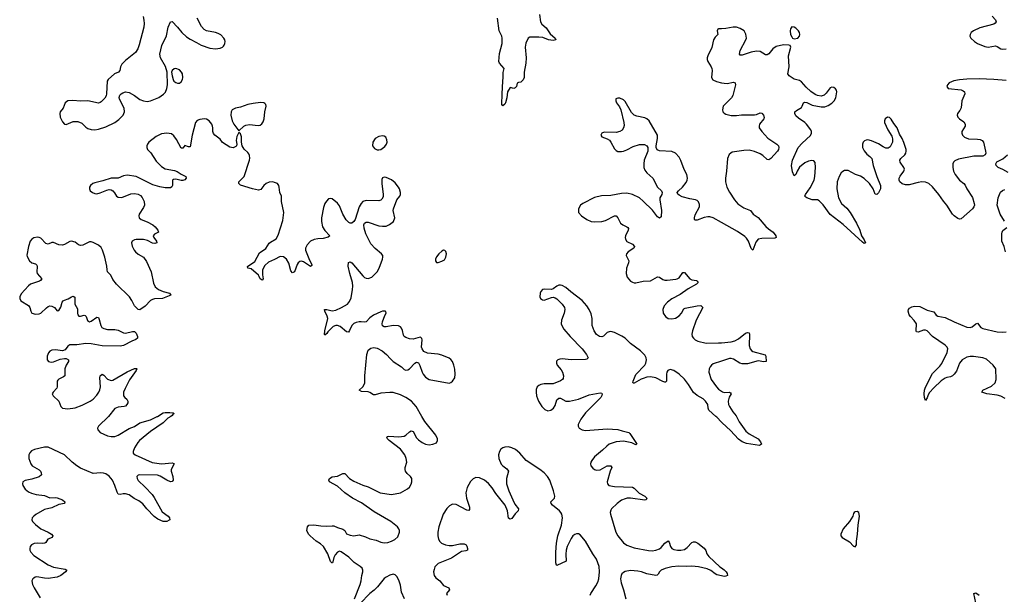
# Model space of a CAD drawing. Header units: inches. Extents: x 1843750 to 1959452, y 907112 to 1016326.
# Tile 58 of 137: x 1892193 to 1903148, y 948020 to 954414. Entities that reach past the tile are written whole.
import ezdxf

# ---------------------------------------------------------------- set-up
doc = ezdxf.new("R2010")
doc.units = ezdxf.units.IN
doc.header["$MEASUREMENT"] = 0
for name, color, linetype in [('B8994', 7, 'Continuous'), ('B8995', 7, 'Continuous'), ('B9904', 7, 'Continuous'), ('B9905', 7, 'Continuous')]:
    doc.layers.add(name, color=color, linetype=linetype)

msp = doc.modelspace()

# ---------------------------------------------------------------- linework, layer by layer
at = {"layer": 'B8994', "color": 6, "elevation": 600}
for points in [[(1893873, 950000), (1893840, 949980), (1893790, 949927), (1893647, 949833), (1893526, 949730), (1893508, 949710), (1893470, 949650), (1893454, 949610), (1893456, 949590), (1893477, 949570), (1893667, 949487), (1893770, 949471), (1893890, 949482), (1893910, 949476), (1893912, 949470), (1893878, 949410), (1893877, 949390), (1893896, 949330), (1893901, 949290), (1893890, 949274), (1893870, 949270), (1893830, 949288), (1893756, 949336), (1893725, 949345), (1893531, 949349), (1893510, 949345), (1893497, 949330), (1893499, 949310), (1893510, 949286), (1893591, 949211), (1893666, 949130), (1893690, 949097), (1893779, 948939), (1893844, 948890), (1893860, 948870), (1893864, 948850), (1893857, 948843), (1893830, 948830), (1893790, 948831), (1893730, 948856), (1893690, 948885), (1893607, 948970), (1893565, 949025), (1893519, 949059), (1893467, 949087), (1893410, 949125), (1893370, 949136), (1893343, 949137), (1893310, 949130), (1893290, 949134), (1893277, 949157), (1893252, 949230), (1893224, 949290), (1893190, 949333), (1893150, 949359), (1893127, 949367), (1893091, 949371), (1893010, 949365), (1892870, 949422), (1892830, 949448), (1892778, 949490), (1892690, 949571), (1892510, 949656), (1892470, 949656), (1892358, 949630), (1892325, 949615), (1892305, 949595), (1892295, 949570), (1892294, 949530), (1892316, 949470), (1892333, 949450), (1892410, 949406), (1892424, 949390), (1892434, 949370), (1892435, 949350), (1892410, 949328), (1892330, 949302), (1892255, 949285), (1892230, 949271), (1892225, 949250), (1892229, 949230), (1892253, 949190), (1892290, 949159), (1892324, 949144), (1892376, 949130), (1892470, 949119), (1892530, 949094), (1892590, 949097), (1892610, 949093), (1892669, 949070), (1892696, 949050), (1892691, 949029), (1892630, 949018), (1892550, 948983), (1892470, 948964), (1892373, 948907), (1892349, 948890), (1892333, 948870), (1892328, 948850), (1892336, 948830), (1892370, 948796), (1892428, 948748), (1892511, 948711), (1892546, 948690), (1892562, 948670), (1892553, 948650), (1892505, 948635), (1892484, 948596), (1892473, 948587), (1892450, 948584), (1892390, 948590), (1892356, 948584), (1892325, 948570), (1892310, 948550), (1892305, 948530), (1892306, 948510), (1892316, 948490), (1892351, 948450), (1892510, 948349), (1892570, 948323), (1892700, 948300), (1892716, 948290), (1892704, 948270), (1892682, 948250), (1892650, 948229), (1892610, 948210), (1892510, 948195), (1892470, 948198), (1892385, 948215), (1892364, 948210), (1892350, 948200), (1892340, 948190), (1892330, 948170), (1892336, 948130), (1892354, 948090), (1892421, 947981)], [(1893180, 950000), (1893069, 949890), (1893060, 949870), (1893061, 949850), (1893090, 949822), (1893170, 949784), (1893210, 949775), (1893250, 949777), (1893290, 949789), (1893410, 949863), (1893470, 949888), (1893530, 949926), (1893650, 949960), (1893723, 949997), (1893728, 950000)], [(1895918, 947970), (1895981, 948130), (1895992, 948170), (1895999, 948230), (1896010, 948270), (1896011, 948290), (1896003, 948310), (1895983, 948330), (1895914, 948374), (1895854, 948434), (1895770, 948492), (1895750, 948499), (1895730, 948488), (1895702, 948458), (1895689, 948430), (1895678, 948382), (1895673, 948370), (1895666, 948370), (1895650, 948385), (1895621, 948470), (1895573, 948553), (1895541, 948581), (1895491, 948610), (1895425, 948670), (1895408, 948690), (1895389, 948730), (1895395, 948770), (1895410, 948790), (1895467, 948793), (1895543, 948783), (1895610, 948779), (1895670, 948783), (1895690, 948780), (1895730, 948762), (1895790, 948744), (1895810, 948730), (1895830, 948693), (1895870, 948679), (1895910, 948671), (1895970, 948681), (1896040, 948660), (1896090, 948638), (1896161, 948621), (1896210, 948601), (1896250, 948594), (1896290, 948595), (1896330, 948610), (1896367, 948630), (1896399, 948661), (1896420, 948710), (1896420, 948730), (1896412, 948750), (1896396, 948770), (1896322, 948830), (1896137, 948937), (1895997, 949037), (1895895, 949090), (1895809, 949150), (1895730, 949224), (1895639, 949270), (1895631, 949290), (1895639, 949310), (1895670, 949326), (1895730, 949333), (1895790, 949364), (1895810, 949364), (1895861, 949310), (1895910, 949277), (1896010, 949236), (1896070, 949216), (1896205, 949150), (1896330, 949129), (1896430, 949148), (1896507, 949193), (1896530, 949212), (1896550, 949244), (1896558, 949270), (1896555, 949310), (1896540, 949330), (1896504, 949364), (1896487, 949390), (1896481, 949410), (1896483, 949430), (1896501, 949490), (1896495, 949530), (1896478, 949570), (1896430, 949633), (1896305, 949730), (1896286, 949750), (1896277, 949770), (1896284, 949776), (1896301, 949779), (1896410, 949772), (1896470, 949781), (1896491, 949789), (1896530, 949826), (1896550, 949838), (1896571, 949831), (1896610, 949760), (1896630, 949737), (1896670, 949709), (1896709, 949689), (1896750, 949684), (1896791, 949689), (1896830, 949707), (1896843, 949730), (1896843, 949750), (1896825, 949790), (1896701, 949941), (1896668, 950000)], [(1898459, 950000), (1898435, 949970), (1898408, 949910), (1898408, 949890), (1898419, 949870), (1898450, 949850), (1898490, 949844), (1898730, 949860), (1898850, 949853), (1898897, 949837), (1898970, 949820), (1898981, 949810), (1899050, 949710), (1899058, 949690), (1899050, 949684), (1899004, 949704), (1898910, 949724), (1898830, 949718), (1898753, 949690), (1898726, 949670), (1898678, 949622), (1898589, 949550), (1898558, 949510), (1898547, 949490), (1898544, 949470), (1898549, 949450), (1898570, 949424), (1898590, 949408), (1898610, 949402), (1898650, 949406), (1898730, 949448), (1898770, 949450), (1898783, 949430), (1898763, 949390), (1898730, 949270), (1898733, 949250), (1898749, 949230), (1898810, 949218), (1899010, 949212), (1899030, 949201), (1899084, 949144), (1899149, 949110), (1899170, 949090), (1899162, 949070), (1899150, 949067), (1898990, 949089), (1898952, 949088), (1898930, 949083), (1898890, 949066), (1898840, 949030), (1898777, 948970), (1898770, 948957), (1898764, 948930), (1898768, 948912), (1898826, 948710), (1898848, 948670), (1898910, 948594), (1898950, 948565), (1899030, 948537), (1899190, 948506), (1899230, 948503), (1899270, 948509), (1899310, 948524), (1899330, 948541), (1899370, 948589), (1899410, 948613), (1899420, 948600), (1899434, 948550), (1899448, 948530), (1899470, 948517), (1899511, 948509), (1899550, 948510), (1899590, 948520), (1899619, 948541), (1899670, 948595), (1899690, 948605), (1899710, 948604), (1899738, 948590), (1899810, 948533), (1899826, 948506), (1899840, 948470), (1899861, 948441), (1899984, 948324), (1900000, 948313)], [(1900000, 949937), (1899951, 949991), (1899940, 950000)], [(1898540, 948010), (1898548, 948030), (1898605, 948115), (1898626, 948154), (1898637, 948190), (1898645, 948270), (1898639, 948330), (1898611, 948410), (1898569, 948469), (1898490, 948612), (1898430, 948682), (1898410, 948692), (1898390, 948692), (1898370, 948686), (1898349, 948670), (1898330, 948640), (1898285, 948550), (1898274, 948510), (1898268, 948468), (1898272, 948390), (1898170, 948342), (1898165, 948345), (1898159, 948370), (1898157, 948490), (1898166, 948590), (1898182, 948670), (1898220, 948790), (1898232, 948872), (1898224, 948910), (1898214, 948930), (1898198, 948950), (1898123, 949010), (1898106, 949030), (1898104, 949050), (1898143, 949090), (1898147, 949110), (1898134, 949170), (1898090, 949290), (1898066, 949330), (1898030, 949370), (1897981, 949410), (1897829, 949509), (1897759, 949590), (1897710, 949630), (1897670, 949651), (1897630, 949661), (1897590, 949658), (1897570, 949651), (1897547, 949633), (1897530, 949610), (1897520, 949570), (1897525, 949530), (1897549, 949469), (1897568, 949448), (1897615, 949415), (1897630, 949390), (1897609, 949310), (1897610, 949250), (1897636, 949170), (1897679, 949070), (1897704, 949024), (1897742, 948970), (1897740, 948950), (1897705, 948915), (1897670, 948863), (1897650, 948857), (1897630, 948866), (1897620, 948950), (1897593, 949010), (1897490, 949140), (1897450, 949205), (1897410, 949253), (1897366, 949290), (1897310, 949317), (1897270, 949319), (1897237, 949303), (1897210, 949274), (1897173, 949210), (1897157, 949150), (1897165, 949090), (1897197, 948990), (1897198, 948962), (1897190, 948953), (1897170, 948957), (1897050, 949018), (1897010, 949021), (1896976, 949004), (1896946, 948974), (1896906, 948910), (1896857, 948770), (1896847, 948710), (1896845, 948670), (1896852, 948632), (1896866, 948606), (1896887, 948587), (1896930, 948569), (1896970, 948561), (1897010, 948564), (1897090, 948582), (1897140, 948580), (1897161, 948570), (1897170, 948557), (1897176, 948530), (1897174, 948510), (1897158, 948502), (1897110, 948495), (1896997, 948423), (1896850, 948362), (1896814, 948326), (1896803, 948297), (1896798, 948270), (1896806, 948230), (1896823, 948203), (1896866, 948170), (1896910, 948119), (1896968, 948090), (1896977, 948070), (1896942, 948030), (1896948, 948010)], [(1900000, 948225), (1899950, 948237), (1899930, 948248), (1899884, 948284), (1899843, 948303), (1899744, 948324), (1899670, 948334), (1899610, 948330), (1899526, 948334), (1899450, 948324), (1899374, 948306), (1899331, 948290), (1899311, 948270), (1899298, 948242), (1899287, 948233), (1899270, 948229), (1899170, 948246), (1899110, 948270), (1899070, 948279), (1898990, 948284), (1898930, 948274), (1898910, 948264), (1898893, 948247), (1898884, 948230), (1898878, 948190), (1898886, 948146), (1898912, 948070), (1898937, 947970)], [(1896474, 947970), (1896442, 948042), (1896430, 948120), (1896410, 948177), (1896390, 948217), (1896370, 948236), (1896350, 948242), (1896310, 948231), (1896270, 948212), (1896250, 948196), (1896176, 948104), (1896136, 948064), (1896090, 948029), (1895982, 947918)]]:
    msp.add_lwpolyline(points, dxfattribs=at)
at = {"layer": 'B8995', "color": 6}
for points, elevation in [([(1893566, 954450), (1893574, 954410), (1893579, 954370), (1893576, 954330), (1893524, 954136), (1893506, 954090), (1893480, 954050), (1893370, 953961), (1893330, 953919), (1893313, 953890), (1893308, 953850), (1893294, 953830), (1893248, 953810), (1893176, 953750), (1893165, 953730), (1893160, 953590), (1893154, 953566), (1893140, 953540), (1893101, 953499), (1893090, 953491), (1893070, 953486), (1892950, 953510), (1892869, 953509), (1892786, 953514), (1892730, 953510), (1892701, 953490), (1892678, 953430), (1892645, 953390), (1892639, 953370), (1892645, 953330), (1892670, 953277), (1892690, 953252), (1892710, 953248), (1892790, 953281), (1892841, 953281), (1892883, 953263), (1892930, 953218), (1892950, 953204), (1892990, 953192), (1893030, 953190), (1893070, 953196), (1893150, 953221), (1893250, 953269), (1893298, 953302), (1893345, 953350), (1893360, 953390), (1893355, 953430), (1893304, 953530), (1893299, 953550), (1893306, 953574), (1893321, 953590), (1893339, 953601), (1893370, 953610), (1893410, 953602), (1893470, 953571), (1893530, 953525), (1893570, 953510), (1893610, 953503), (1893650, 953511), (1893743, 953550), (1893794, 953586), (1893814, 953606), (1893831, 953649), (1893838, 953690), (1893833, 953830), (1893814, 953894), (1893761, 953990), (1893754, 954030), (1893775, 954125), (1893826, 954234), (1893846, 954330), (1893870, 954392), (1893890, 954393), (1893950, 954330), (1893999, 954270), (1894050, 954225), (1894090, 954198), (1894162, 954162), (1894213, 954130), (1894310, 954099), (1894370, 954090), (1894423, 954097), (1894451, 954109), (1894461, 954119), (1894470, 954130), (1894476, 954150), (1894479, 954170), (1894475, 954190), (1894464, 954210), (1894430, 954246), (1894402, 954262), (1894372, 954272), (1894270, 954290), (1894246, 954306), (1894217, 954337), (1894167, 954430)], 600), ([(1897975, 954470), (1897988, 954390), (1898004, 954364), (1898050, 954325), (1898097, 954257), (1898151, 954210), (1898158, 954190), (1898130, 954184), (1898078, 954190), (1898014, 954214), (1897970, 954221), (1897870, 954221), (1897850, 954208), (1897826, 954154), (1897816, 954110), (1897827, 953990), (1897823, 953930), (1897806, 953830), (1897807, 953770), (1897796, 953744), (1897770, 953718), (1897744, 953716), (1897730, 953706), (1897722, 953670), (1897705, 953655), (1897690, 953649), (1897650, 953659), (1897622, 953610), (1897615, 953545), (1897598, 953490), (1897590, 953473), (1897570, 953457), (1897559, 953470), (1897563, 953590), (1897568, 953730), (1897574, 953770), (1897572, 953828), (1897584, 953870), (1897533, 953930), (1897525, 953950), (1897530, 954038), (1897560, 954150), (1897563, 954210), (1897559, 954230), (1897527, 954290), (1897509, 954430)], 500), ([(1900000, 954314), (1899970, 954314), (1899962, 954310), (1899955, 954290), (1899960, 954250), (1899930, 954220), (1899911, 954190), (1899895, 954105), (1899848, 954010), (1899842, 953990), (1899842, 953970), (1899849, 953950), (1899888, 953890), (1899894, 953870), (1899898, 953850), (1899892, 953772), (1899906, 953746), (1899946, 953726), (1900000, 953713)], 600), ([(1900000, 952159), (1899910, 952210), (1899870, 952222), (1899850, 952222), (1899807, 952213), (1899730, 952184), (1899710, 952184), (1899702, 952190), (1899700, 952210), (1899710, 952244), (1899757, 952330), (1899758, 952358), (1899747, 952387), (1899730, 952403), (1899711, 952411), (1899650, 952420), (1899564, 952444), (1899530, 952460), (1899514, 952474), (1899510, 952490), (1899524, 952510), (1899568, 952550), (1899610, 952604), (1899620, 952630), (1899622, 952650), (1899615, 952690), (1899588, 952748), (1899550, 952846), (1899530, 952883), (1899490, 952927), (1899450, 952947), (1899313, 952953), (1899286, 952966), (1899275, 952990), (1899275, 953010), (1899291, 953091), (1899289, 953129), (1899198, 953290), (1899172, 953312), (1899150, 953322), (1899059, 953339), (1899030, 953352), (1899000, 953380), (1898930, 953502), (1898910, 953524), (1898870, 953542), (1898850, 953542), (1898827, 953533), (1898825, 953510), (1898833, 953490), (1898865, 953445), (1898882, 953410), (1898916, 953270), (1898917, 953237), (1898912, 953210), (1898895, 953185), (1898870, 953168), (1898830, 953160), (1898697, 953163), (1898670, 953151), (1898658, 953130), (1898669, 953109), (1898730, 953088), (1898754, 953074), (1898771, 953051), (1898810, 952978), (1898830, 952959), (1898850, 952949), (1898890, 952947), (1898910, 952950), (1898950, 952966), (1899018, 953002), (1899090, 953024), (1899145, 953025), (1899172, 953010), (1899182, 952990), (1899182, 952950), (1899143, 952850), (1899137, 952810), (1899138, 952770), (1899150, 952740), (1899170, 952711), (1899237, 952650), (1899290, 952550), (1899333, 952510), (1899341, 952490), (1899336, 952470), (1899315, 952430), (1899314, 952410), (1899334, 952290), (1899330, 952222), (1899310, 952207), (1899290, 952222), (1899235, 952295), (1899130, 952395), (1899088, 952430), (1899010, 952470), (1898950, 952484), (1898890, 952481), (1898770, 952456), (1898667, 952453), (1898590, 952437), (1898458, 952370), (1898432, 952350), (1898412, 952310), (1898409, 952290), (1898412, 952270), (1898445, 952230), (1898502, 952190), (1898550, 952169), (1898584, 952164), (1898670, 952167), (1898710, 952180), (1898810, 952230), (1898830, 952230), (1898848, 952210), (1898878, 952150), (1898903, 952130), (1898949, 952110), (1898960, 952100), (1898966, 952090), (1898964, 952070), (1898934, 952010), (1898930, 951990), (1898933, 951970), (1898950, 951945), (1899010, 951915), (1899032, 951890), (1899025, 951870), (1898963, 951830), (1898945, 951810), (1898942, 951790), (1898969, 951730), (1898968, 951710), (1898945, 951650), (1898940, 951590), (1898951, 951550), (1898990, 951506), (1899010, 951492), (1899030, 951484), (1899050, 951484), (1899130, 951503), (1899210, 951508), (1899290, 951552), (1899310, 951549), (1899350, 951524), (1899370, 951517), (1899396, 951516), (1899493, 951527), (1899510, 951531), (1899530, 951543), (1899570, 951601), (1899579, 951601), (1899590, 951601), (1899650, 951530), (1899670, 951520), (1899722, 951510), (1899730, 951504), (1899741, 951490), (1899724, 951470), (1899630, 951418), (1899543, 951357), (1899450, 951308), (1899400, 951270), (1899363, 951230), (1899348, 951188), (1899352, 951150), (1899378, 951110), (1899410, 951089), (1899450, 951085), (1899490, 951093), (1899530, 951119), (1899558, 951150), (1899584, 951196), (1899596, 951204), (1899730, 951231), (1899770, 951232), (1899784, 951224), (1899794, 951210), (1899719, 951070), (1899678, 950950), (1899673, 950913), (1899677, 950890), (1899689, 950869), (1899710, 950850), (1899737, 950837), (1899830, 950814), (1899970, 950817), (1900000, 950819)], 600), ([(1896668, 950000), (1896605, 950110), (1896551, 950170), (1896491, 950210), (1896430, 950239), (1896350, 950264), (1896310, 950267), (1896210, 950259), (1896150, 950240), (1896130, 950241), (1896090, 950266), (1896070, 950273), (1895997, 950277), (1895969, 950290), (1896012, 950328), (1896035, 950370), (1896034, 950450), (1896055, 950690), (1896070, 950737), (1896101, 950759), (1896135, 950765), (1896170, 950757), (1896225, 950730), (1896276, 950690), (1896319, 950639), (1896350, 950610), (1896440, 950550), (1896470, 950523), (1896490, 950515), (1896510, 950517), (1896530, 950529), (1896590, 950591), (1896610, 950602), (1896630, 950595), (1896646, 950566), (1896670, 950492), (1896682, 950470), (1896710, 950437), (1896750, 950411), (1896970, 950368), (1896990, 950375), (1897010, 950390), (1897033, 950430), (1897038, 950470), (1897035, 950525), (1897025, 950570), (1897008, 950610), (1896990, 950631), (1896970, 950646), (1896890, 950682), (1896850, 950692), (1896730, 950704), (1896690, 950723), (1896670, 950750), (1896665, 950770), (1896672, 950850), (1896668, 950868), (1896657, 950877), (1896650, 950880), (1896570, 950858), (1896530, 950864), (1896490, 950876), (1896472, 950890), (1896465, 950905), (1896454, 950954), (1896442, 950982), (1896430, 950996), (1896408, 951008), (1896350, 951012), (1896270, 950996), (1896250, 950997), (1896230, 951009), (1896227, 951030), (1896230, 951050), (1896256, 951124), (1896270, 951150), (1896267, 951167), (1896258, 951170), (1896230, 951170), (1896210, 951163), (1896130, 951126), (1896090, 951097), (1896050, 951051), (1896030, 951047), (1895993, 951053), (1895970, 951052), (1895936, 951044), (1895910, 951032), (1895889, 951010), (1895864, 950956), (1895850, 950937), (1895830, 950940), (1895760, 951000), (1895730, 951010), (1895710, 951012), (1895680, 951000), (1895620, 950940), (1895610, 950923), (1895590, 950904), (1895585, 950910), (1895587, 950950), (1895623, 951090), (1895616, 951116), (1895587, 951170), (1895586, 951190), (1895610, 951190), (1895670, 951174), (1895710, 951180), (1895774, 951210), (1895841, 951250), (1895862, 951278), (1895880, 951320), (1895897, 951410), (1895900, 951450), (1895895, 951490), (1895865, 951590), (1895849, 951670), (1895850, 951712), (1895870, 951719), (1895890, 951708), (1896010, 951562), (1896030, 951545), (1896050, 951536), (1896070, 951535), (1896110, 951550), (1896170, 951609), (1896193, 951650), (1896230, 951750), (1896234, 951770), (1896232, 951790), (1896220, 951810), (1896147, 951867), (1896099, 951919), (1896044, 952030), (1896026, 952094), (1896022, 952130), (1896030, 952151), (1896050, 952160), (1896070, 952160), (1896190, 952119), (1896230, 952115), (1896270, 952117), (1896306, 952134), (1896351, 952170), (1896367, 952210), (1896349, 952289), (1896351, 952310), (1896390, 952410), (1896421, 952450), (1896431, 952470), (1896431, 952490), (1896419, 952530), (1896408, 952550), (1896370, 952597), (1896330, 952633), (1896270, 952657), (1896250, 952661), (1896230, 952653), (1896224, 952636), (1896222, 952590), (1896238, 952470), (1896236, 952444), (1896224, 952416), (1896210, 952405), (1896190, 952399), (1896050, 952403), (1896010, 952389), (1895991, 952369), (1895972, 952330), (1895925, 952190), (1895912, 952168), (1895890, 952151), (1895870, 952151), (1895857, 952157), (1895826, 952186), (1895790, 952250), (1895750, 952343), (1895730, 952371), (1895670, 952421), (1895650, 952425), (1895630, 952421), (1895605, 952395), (1895590, 952368), (1895575, 952325), (1895553, 952210), (1895551, 952170), (1895564, 952110), (1895590, 952068), (1895644, 952010), (1895627, 951993), (1895570, 951978), (1895510, 951977), (1895470, 951968), (1895430, 951949), (1895390, 951908), (1895375, 951870), (1895375, 951850), (1895419, 951739), (1895445, 951690), (1895442, 951678), (1895430, 951669), (1895350, 951720), (1895330, 951727), (1895310, 951725), (1895290, 951708), (1895280, 951690), (1895250, 951607), (1895230, 951596), (1895210, 951618), (1895186, 951706), (1895163, 951750), (1895130, 951775), (1895090, 951777), (1895030, 951745), (1894963, 951717), (1894922, 951678), (1894896, 951630), (1894893, 951573), (1894903, 951530), (1894890, 951514), (1894870, 951530), (1894858, 951558), (1894849, 951570), (1894770, 951640), (1894733, 951650), (1894727, 951667), (1894810, 951725), (1894860, 951820), (1894930, 951868), (1894970, 951926), (1894983, 951937), (1895046, 951974), (1895070, 952015), (1895122, 952178), (1895131, 952269), (1895107, 952390), (1895105, 952450), (1895087, 952490), (1895082, 952550), (1895075, 952570), (1895060, 952590), (1895030, 952603), (1895009, 952609), (1894970, 952607), (1894935, 952590), (1894910, 952570), (1894876, 952524), (1894850, 952518), (1894785, 952530), (1894650, 952572), (1894630, 952590), (1894630, 952610), (1894691, 952670), (1894750, 952850), (1894753, 952873), (1894750, 952904), (1894741, 952921), (1894730, 952937), (1894690, 952972), (1894667, 953010), (1894660, 953050), (1894660, 953110), (1894650, 953142), (1894630, 953158), (1894610, 953115), (1894601, 953070), (1894609, 953030), (1894604, 953010), (1894598, 953002), (1894570, 952989), (1894530, 952995), (1894450, 953046), (1894424, 953084), (1894365, 953130), (1894350, 953148), (1894343, 953170), (1894344, 953210), (1894340, 953230), (1894330, 953252), (1894300, 953290), (1894270, 953307), (1894250, 953309), (1894198, 953302), (1894168, 953292), (1894149, 953270), (1894111, 953129), (1894090, 952999), (1894070, 953000), (1894030, 953013), (1894010, 952984), (1893990, 952984), (1893939, 953079), (1893910, 953123), (1893883, 953143), (1893832, 953152), (1893770, 953142), (1893710, 953116), (1893630, 953050), (1893615, 953030), (1893608, 953010), (1893608, 952990), (1893617, 952970), (1893653, 952933), (1893710, 952841), (1893770, 952779), (1893810, 952756), (1893917, 952737), (1893944, 952724), (1893990, 952694), (1894034, 952674), (1894041, 952670), (1894046, 952650), (1894030, 952633), (1894010, 952626), (1893990, 952626), (1893930, 952640), (1893904, 952636), (1893893, 952627), (1893893, 952570), (1893887, 952553), (1893870, 952543), (1893810, 952544), (1893754, 952554), (1893676, 952576), (1893490, 952670), (1893390, 952685), (1893350, 952678), (1893290, 952652), (1893210, 952651), (1893120, 952620), (1893030, 952600), (1893007, 952590), (1892981, 952570), (1892969, 952550), (1892970, 952530), (1892979, 952510), (1893005, 952490), (1893030, 952480), (1893050, 952478), (1893090, 952486), (1893162, 952518), (1893190, 952524), (1893210, 952521), (1893230, 952508), (1893248, 952488), (1893272, 952452), (1893290, 952438), (1893330, 952437), (1893430, 952477), (1893470, 952481), (1893510, 952473), (1893536, 952456), (1893556, 952436), (1893580, 952390), (1893582, 952350), (1893570, 952323), (1893523, 952250), (1893517, 952230), (1893522, 952210), (1893544, 952190), (1893610, 952163), (1893676, 952130), (1893699, 952110), (1893730, 952070), (1893736, 952050), (1893693, 952027), (1893678, 952010), (1893684, 951990), (1893714, 951950), (1893719, 951930), (1893695, 951925), (1893670, 951929), (1893616, 951956), (1893570, 951968), (1893490, 951969), (1893470, 951965), (1893444, 951950), (1893439, 951930), (1893446, 951894), (1893467, 951850), (1893482, 951830), (1893510, 951806), (1893571, 951771), (1893605, 951725), (1893656, 951610), (1893681, 951481), (1893701, 951441), (1893739, 951410), (1893788, 951388), (1893859, 951370), (1893876, 951350), (1893783, 951310), (1893692, 951308), (1893670, 951302), (1893650, 951290), (1893590, 951226), (1893530, 951186), (1893510, 951188), (1893469, 951230), (1893442, 951290), (1893414, 951330), (1893270, 951470), (1893230, 951522), (1893206, 951570), (1893172, 951610), (1893165, 951630), (1893162, 951670), (1893142, 951770), (1893116, 951850), (1893100, 951880), (1893070, 951906), (1893010, 951936), (1892990, 951943), (1892970, 951943), (1892895, 951905), (1892870, 951901), (1892847, 951907), (1892810, 951937), (1892770, 951950), (1892750, 951947), (1892690, 951912), (1892670, 951906), (1892629, 951909), (1892570, 951935), (1892550, 951935), (1892510, 951915), (1892484, 951924), (1892430, 951982), (1892410, 951991), (1892390, 951994), (1892350, 951987), (1892328, 951972), (1892310, 951950), (1892290, 951890), (1892274, 951794), (1892277, 951777), (1892301, 951730), (1892330, 951710), (1892370, 951697), (1892384, 951684), (1892389, 951669), (1892384, 951610), (1892389, 951590), (1892439, 951530), (1892425, 951510), (1892415, 951505), (1892314, 951470), (1892290, 951451), (1892210, 951362), (1892195, 951330), (1892193, 951310), (1892207, 951287), (1892292, 951232), (1892306, 951210), (1892317, 951170), (1892329, 951149), (1892370, 951136), (1892410, 951139), (1892430, 951149), (1892490, 951208), (1892510, 951222), (1892530, 951229), (1892550, 951226), (1892580, 951210), (1892610, 951176), (1892630, 951177), (1892650, 951216), (1892666, 951270), (1892676, 951284), (1892690, 951292), (1892734, 951306), (1892770, 951330), (1892790, 951338), (1892807, 951327), (1892808, 951248), (1892838, 951198), (1892836, 951150), (1892840, 951130), (1892850, 951115), (1892870, 951113), (1892910, 951125), (1892921, 951121), (1892931, 951111), (1892946, 951066), (1892970, 951053), (1892990, 951060), (1893050, 951102), (1893070, 951100), (1893079, 951079), (1893095, 951010), (1893108, 950990), (1893130, 950977), (1893170, 950966), (1893250, 950965), (1893290, 950959), (1893349, 950929), (1893370, 950926), (1893450, 950945), (1893470, 950943), (1893490, 950926), (1893503, 950890), (1893504, 950870), (1893486, 950854), (1893442, 950838), (1893350, 950790), (1893310, 950782), (1893110, 950783), (1892990, 950807), (1892930, 950810), (1892830, 950796), (1892750, 950794), (1892730, 950782), (1892698, 950742), (1892670, 950730), (1892590, 950740), (1892550, 950735), (1892530, 950726), (1892512, 950708), (1892500, 950670), (1892499, 950630), (1892513, 950610), (1892544, 950604), (1892570, 950606), (1892645, 950635), (1892690, 950643), (1892710, 950643), (1892737, 950630), (1892736, 950610), (1892711, 950569), (1892697, 950530), (1892694, 950450), (1892682, 950438), (1892630, 950415), (1892619, 950401), (1892612, 950390), (1892610, 950330), (1892605, 950315), (1892565, 950270), (1892553, 950250), (1892564, 950230), (1892629, 950170), (1892650, 950110), (1892670, 950091), (1892730, 950082), (1892810, 950094), (1892890, 950123), (1892976, 950170), (1893010, 950193), (1893050, 950235), (1893075, 950270), (1893086, 950294), (1893092, 950330), (1893085, 950430), (1893090, 950450), (1893110, 950471), (1893130, 950457), (1893170, 950414), (1893210, 950400), (1893230, 950403), (1893390, 950494), (1893470, 950532), (1893494, 950534), (1893497, 950530), (1893489, 950510), (1893414, 950406), (1893365, 950310), (1893350, 950270), (1893348, 950228), (1893362, 950210), (1893385, 950190), (1893395, 950170), (1893395, 950150), (1893387, 950130), (1893370, 950115), (1893357, 950110), (1893290, 950103), (1893250, 950087), (1893180, 950000)], 600), ([(1899940, 950000), (1899861, 950070), (1899852, 950090), (1899848, 950130), (1899825, 950170), (1899796, 950196), (1899730, 950233), (1899690, 950264), (1899635, 950355), (1899590, 950414), (1899530, 950470), (1899470, 950511), (1899430, 950521), (1899406, 950510), (1899394, 950490), (1899389, 950471), (1899391, 950390), (1899379, 950381), (1899370, 950379), (1899350, 950387), (1899270, 950428), (1899210, 950440), (1899170, 950435), (1899130, 950423), (1899106, 950414), (1899030, 950368), (1899019, 950370), (1899016, 950376), (1899018, 950390), (1899050, 950466), (1899150, 950570), (1899161, 950590), (1899168, 950630), (1899165, 950650), (1899150, 950680), (1899102, 950730), (1898991, 950811), (1898930, 950871), (1898894, 950894), (1898810, 950934), (1898770, 950944), (1898750, 950942), (1898728, 950932), (1898690, 950893), (1898670, 950886), (1898645, 950890), (1898611, 950910), (1898586, 950950), (1898563, 951010), (1898561, 951090), (1898550, 951139), (1898528, 951190), (1898504, 951230), (1898450, 951290), (1898324, 951384), (1898270, 951433), (1898230, 951457), (1898210, 951461), (1898190, 951459), (1898170, 951450), (1898130, 951418), (1898110, 951410), (1898030, 951417), (1898010, 951411), (1897990, 951390), (1897985, 951370), (1897982, 951330), (1897989, 951310), (1898010, 951295), (1898030, 951293), (1898110, 951323), (1898130, 951325), (1898150, 951320), (1898170, 951307), (1898230, 951250), (1898253, 951213), (1898258, 951190), (1898252, 951148), (1898221, 951070), (1898219, 951030), (1898224, 951010), (1898249, 950970), (1898319, 950890), (1898451, 950751), (1898499, 950690), (1898517, 950650), (1898505, 950635), (1898488, 950632), (1898330, 950630), (1898230, 950639), (1898203, 950637), (1898180, 950630), (1898167, 950613), (1898167, 950590), (1898175, 950570), (1898218, 950518), (1898232, 950492), (1898244, 950450), (1898239, 950421), (1898232, 950410), (1898210, 950395), (1898130, 950361), (1898030, 950360), (1897990, 950353), (1897970, 950343), (1897952, 950328), (1897940, 950300), (1897939, 950270), (1897944, 950230), (1897965, 950170), (1898004, 950110), (1898036, 950076), (1898070, 950063), (1898104, 950070), (1898131, 950090), (1898150, 950119), (1898170, 950185), (1898190, 950204), (1898210, 950202), (1898270, 950170), (1898310, 950169), (1898410, 950192), (1898530, 950238), (1898650, 950262), (1898670, 950257), (1898675, 950250), (1898672, 950232), (1898659, 950210), (1898490, 950038), (1898459, 950000)], 600), ([(1900000, 950613), (1899910, 950584), (1899890, 950570), (1899875, 950550), (1899866, 950530), (1899861, 950490), (1899887, 950410), (1899947, 950327), (1899970, 950302), (1900000, 950280)], 600), ([(1893728, 950000), (1893790, 950038), (1893810, 950042), (1893862, 950042), (1893899, 950039), (1893913, 950033), (1893913, 950030), (1893898, 950022), (1893889, 950010), (1893873, 950000)], 600)]:
    msp.add_lwpolyline(points, dxfattribs=dict(at, elevation=elevation))
at = {"layer": 'B8995', "color": 6, "elevation": 600}
for points in [[(1893930, 953872), (1893913, 953867), (1893890, 953850), (1893883, 953830), (1893888, 953790), (1893899, 953750), (1893910, 953730), (1893930, 953714), (1893950, 953707), (1893970, 953707), (1893990, 953722), (1894006, 953750), (1894010, 953770), (1894004, 953810), (1893993, 953830), (1893970, 953855)], [(1894871, 953491), (1894790, 953481), (1894730, 953469), (1894650, 953440), (1894594, 953430), (1894559, 953410), (1894547, 953390), (1894543, 953350), (1894557, 953290), (1894574, 953250), (1894630, 953178), (1894687, 953230), (1894710, 953240), (1894750, 953246), (1894845, 953235), (1894870, 953242), (1894886, 953254), (1894903, 953277), (1894915, 953310), (1894920, 953390), (1894936, 953450), (1894933, 953470), (1894922, 953482), (1894910, 953490)], [(1896230, 953123), (1896190, 953114), (1896150, 953091), (1896122, 953050), (1896120, 953010), (1896141, 952981), (1896170, 952965), (1896190, 952964), (1896210, 952969), (1896257, 953003), (1896273, 953027), (1896281, 953050), (1896278, 953078), (1896266, 953106), (1896250, 953118)], [(1896910, 951848), (1896890, 951838), (1896856, 951810), (1896830, 951775), (1896821, 951750), (1896818, 951730), (1896830, 951711), (1896850, 951712), (1896890, 951728), (1896918, 951742), (1896936, 951770), (1896941, 951810), (1896935, 951835), (1896925, 951845)]]:
    msp.add_lwpolyline(points, close=True, dxfattribs=at)
at = {"layer": 'B9904', "color": 6, "elevation": 600}
for points in [[(1900169, 950000), (1900200, 949940), (1900274, 949834), (1900310, 949804), (1900409, 949749), (1900436, 949716), (1900445, 949690), (1900426, 949674), (1900278, 949698), (1900230, 949716), (1900190, 949746), (1900101, 949841), (1900010, 949926), (1900000, 949937)], [(1900000, 948313), (1900030, 948292), (1900053, 948270), (1900064, 948250), (1900067, 948230), (1900050, 948220), (1900030, 948217), (1900000, 948225)], [(1902830, 947926), (1902810, 948030), (1902830, 948035), (1902870, 948010)]]:
    msp.add_lwpolyline(points, dxfattribs=at)
at = {"layer": 'B9904', "color": 6, "elevation": 700}
msp.add_lwpolyline([(1901510, 948942), (1901490, 948939), (1901478, 948930), (1901470, 948918), (1901463, 948890), (1901424, 948830), (1901355, 948750), (1901330, 948690), (1901331, 948670), (1901345, 948650), (1901424, 948604), (1901470, 948555), (1901490, 948547), (1901504, 948570), (1901504, 948610), (1901515, 948690), (1901521, 948790), (1901536, 948890), (1901529, 948929)], close=True, dxfattribs=at)
at = {"layer": 'B9905', "color": 6, "elevation": 600}
for points in [[(1903013, 954453), (1903051, 954411), (1903057, 954390), (1903046, 954374), (1903030, 954364), (1902875, 954325), (1902805, 954290), (1902780, 954270), (1902768, 954250), (1902765, 954230), (1902775, 954210), (1902818, 954170), (1902849, 954150), (1902930, 954116), (1902970, 954110), (1903050, 954122), (1903070, 954116), (1903110, 954090), (1903130, 954086), (1903170, 954089)], [(1903170, 953736), (1903030, 953750), (1902870, 953757), (1902730, 953751), (1902650, 953745), (1902586, 953734), (1902535, 953710), (1902515, 953690), (1902507, 953670), (1902522, 953650), (1902670, 953633), (1902690, 953624), (1902705, 953610), (1902708, 953590), (1902676, 953510), (1902668, 953432), (1902655, 953405), (1902629, 953370), (1902624, 953350), (1902630, 953330), (1902650, 953310), (1902697, 953277), (1902714, 953250), (1902711, 953230), (1902677, 953170), (1902675, 953150), (1902682, 953130), (1902707, 953107), (1902750, 953090), (1902850, 953086), (1902880, 953080), (1902902, 953070), (1902915, 953050), (1902939, 952950), (1902941, 952930), (1902935, 952910), (1902910, 952895), (1902810, 952894), (1902638, 952862), (1902597, 952843), (1902584, 952830), (1902574, 952810), (1902574, 952770), (1902584, 952730), (1902601, 952690), (1902649, 952629), (1902697, 952590), (1902712, 952572), (1902730, 952530), (1902794, 952434), (1902814, 952370), (1902816, 952350), (1902810, 952330), (1902794, 952310), (1902670, 952199), (1902650, 952195), (1902630, 952203), (1902590, 952230), (1902571, 952250), (1902509, 952350), (1902470, 952396), (1902419, 952470), (1902350, 952554), (1902310, 952590), (1902270, 952606), (1902230, 952608), (1902190, 952604), (1902090, 952578), (1902050, 952576), (1902010, 952588), (1901987, 952610), (1901980, 952630), (1901980, 952650), (1901990, 952673), (1902032, 952730), (1902036, 952750), (1902032, 952770), (1901990, 952830), (1901987, 952850), (1901997, 952870), (1902040, 952910), (1902052, 952928), (1902057, 952950), (1902055, 952970), (1902030, 953047), (1902010, 953093), (1901981, 953141), (1901955, 953210), (1901919, 953259), (1901890, 953307), (1901870, 953324), (1901850, 953329), (1901822, 953310), (1901815, 953290), (1901816, 953270), (1901851, 953190), (1901897, 953117), (1901905, 953090), (1901904, 953050), (1901879, 953001), (1901855, 952985), (1901830, 952986), (1901800, 953000), (1901750, 953033), (1901670, 953066), (1901630, 953076), (1901610, 953075), (1901593, 953067), (1901578, 953050), (1901570, 953030), (1901572, 952990), (1901590, 952953), (1901618, 952918), (1901653, 952893), (1901673, 952870), (1901688, 952790), (1901730, 952670), (1901772, 952570), (1901770, 952530), (1901750, 952486), (1901730, 952468), (1901710, 952474), (1901688, 952530), (1901650, 952590), (1901590, 952647), (1901550, 952673), (1901493, 952693), (1901410, 952736), (1901370, 952736), (1901350, 952726), (1901334, 952710), (1901310, 952670), (1901289, 952610), (1901285, 952530), (1901303, 952430), (1901338, 952370), (1901397, 952317), (1901435, 952270), (1901503, 952150), (1901540, 952070), (1901561, 952010), (1901590, 951965), (1901602, 951930), (1901590, 951925), (1901570, 951939), (1901356, 952136), (1901210, 952248), (1901134, 952354), (1901090, 952399), (1901070, 952410), (1901010, 952408), (1900950, 952430), (1900939, 952439), (1900930, 952450), (1900935, 952470), (1900990, 952542), (1901031, 952630), (1901040, 952670), (1901048, 952768), (1901043, 952823), (1901030, 952842), (1901008, 952848), (1900970, 952840), (1900930, 952820), (1900868, 952772), (1900843, 952730), (1900830, 952691), (1900810, 952677), (1900790, 952721), (1900782, 952790), (1900793, 952850), (1900856, 952990), (1900900, 953040), (1900993, 953127), (1901003, 953150), (1901002, 953170), (1900994, 953190), (1900949, 953250), (1900928, 953270), (1900857, 953317), (1900830, 953344), (1900816, 953370), (1900819, 953390), (1900835, 953405), (1900890, 953437), (1900900, 953450), (1900913, 953487), (1900930, 953496), (1900950, 953494), (1901010, 953463), (1901110, 953445), (1901150, 953445), (1901190, 953460), (1901230, 953484), (1901257, 953510), (1901274, 953546), (1901284, 953610), (1901280, 953630), (1901270, 953645), (1901250, 953660), (1901230, 953664), (1901210, 953655), (1901165, 953595), (1901145, 953575), (1901110, 953562), (1901070, 953569), (1901042, 953582), (1900994, 953614), (1900943, 953663), (1900890, 953724), (1900870, 953736), (1900810, 953751), (1900753, 953790), (1900741, 953810), (1900754, 953890), (1900746, 954010), (1900772, 954110), (1900765, 954125), (1900752, 954132), (1900690, 954135), (1900610, 954117), (1900573, 954090), (1900530, 954035), (1900510, 954023), (1900490, 954024), (1900430, 954059), (1900390, 954064), (1900330, 954054), (1900230, 954019), (1900210, 954018), (1900202, 954030), (1900210, 954070), (1900272, 954190), (1900278, 954210), (1900273, 954253), (1900252, 954290), (1900210, 954316), (1900170, 954332), (1900131, 954331), (1900050, 954315), (1900000, 954314)], [(1900000, 953713), (1900030, 953706), (1900070, 953704), (1900130, 953718), (1900153, 953710), (1900156, 953690), (1900128, 953570), (1900114, 953546), (1900022, 953450), (1900011, 953411), (1900016, 953390), (1900033, 953373), (1900050, 953363), (1900110, 953347), (1900169, 953349), (1900224, 953356), (1900370, 953354), (1900390, 953358), (1900430, 953377), (1900450, 953374), (1900468, 953350), (1900475, 953325), (1900472, 953310), (1900425, 953250), (1900419, 953230), (1900422, 953210), (1900450, 953170), (1900517, 953097), (1900618, 953030), (1900636, 953010), (1900641, 952990), (1900637, 952970), (1900626, 952950), (1900550, 952869), (1900530, 952854), (1900510, 952857), (1900462, 952902), (1900430, 952923), (1900370, 952947), (1900310, 952962), (1900250, 952960), (1900122, 952938), (1900105, 952930), (1900087, 952913), (1900068, 952870), (1900059, 952730), (1900048, 952652), (1900048, 952610), (1900062, 952550), (1900090, 952494), (1900146, 952410), (1900185, 952365), (1900250, 952322), (1900325, 952290), (1900355, 952250), (1900410, 952211), (1900494, 952114), (1900525, 952085), (1900577, 952050), (1900608, 952010), (1900610, 951990), (1900596, 951984), (1900450, 951979), (1900410, 951970), (1900382, 951938), (1900350, 951851), (1900330, 951866), (1900301, 951950), (1900281, 951981), (1900261, 952001), (1900178, 952058), (1900000, 952159)], [(1903190, 952712), (1903130, 952748), (1903080, 952770), (1903058, 952790), (1903054, 952810), (1903066, 952834), (1903130, 952865), (1903183, 952910)], [(1903151, 952171), (1903103, 952250), (1903070, 952350), (1903081, 952430), (1903093, 952467), (1903107, 952493), (1903128, 952512), (1903155, 952525)], [(1903162, 951830), (1903147, 951890), (1903121, 951950), (1903122, 952030), (1903124, 952050), (1903133, 952067), (1903178, 952102)], [(1903157, 950197), (1903110, 950224), (1903070, 950236), (1902952, 950252), (1902899, 950270), (1902910, 950290), (1903005, 950335), (1903046, 950374), (1903058, 950410), (1903053, 950530), (1903025, 950570), (1902950, 950637), (1902910, 950650), (1902807, 950667), (1902770, 950667), (1902730, 950658), (1902680, 950630), (1902650, 950590), (1902617, 950503), (1902592, 950470), (1902570, 950449), (1902550, 950440), (1902510, 950433), (1902490, 950425), (1902446, 950394), (1902363, 950317), (1902315, 950265), (1902300, 950240), (1902290, 950207), (1902270, 950176), (1902259, 950210), (1902256, 950250), (1902260, 950290), (1902270, 950323), (1902350, 950475), (1902430, 950557), (1902453, 950587), (1902511, 950710), (1902520, 950750), (1902512, 950770), (1902490, 950793), (1902351, 950890), (1902290, 950951), (1902270, 950959), (1902250, 950958), (1902190, 950938), (1902170, 950941), (1902167, 950950), (1902173, 951030), (1902147, 951067), (1902103, 951110), (1902090, 951130), (1902079, 951170), (1902081, 951190), (1902095, 951205), (1902121, 951219), (1902150, 951225), (1902210, 951222), (1902290, 951181), (1902364, 951164), (1902390, 951126), (1902410, 951115), (1902490, 951100), (1902592, 951050), (1902730, 950992), (1902770, 950988), (1902790, 950996), (1902830, 951029), (1902850, 951037), (1902887, 950987), (1902910, 950976), (1903070, 950941), (1903130, 950938), (1903170, 950942)], [(1900000, 950819), (1900110, 950829), (1900150, 950841), (1900190, 950863), (1900270, 950926), (1900290, 950933), (1900310, 950930), (1900315, 950910), (1900310, 950790), (1900321, 950750), (1900334, 950734), (1900350, 950723), (1900486, 950686), (1900495, 950670), (1900499, 950610), (1900473, 950607), (1900410, 950619), (1900290, 950586), (1900230, 950583), (1900206, 950590), (1900137, 950637), (1900110, 950643), (1900090, 950642), (1900000, 950613)], [(1900000, 950280), (1900012, 950272), (1900030, 950266), (1900090, 950270), (1900103, 950263), (1900109, 950250), (1900088, 950212), (1900076, 950170), (1900081, 950130), (1900091, 950110), (1900129, 950049), (1900166, 950006), (1900169, 950000)]]:
    msp.add_lwpolyline(points, dxfattribs=at)
msp.add_lwpolyline([(1900786, 954334), (1900770, 954314), (1900765, 954290), (1900771, 954250), (1900783, 954223), (1900790, 954210), (1900810, 954201), (1900850, 954209), (1900870, 954230), (1900872, 954248), (1900868, 954270), (1900858, 954290), (1900830, 954320), (1900810, 954331)], close=True, dxfattribs=at)

doc.saveas('drawing.dxf')
